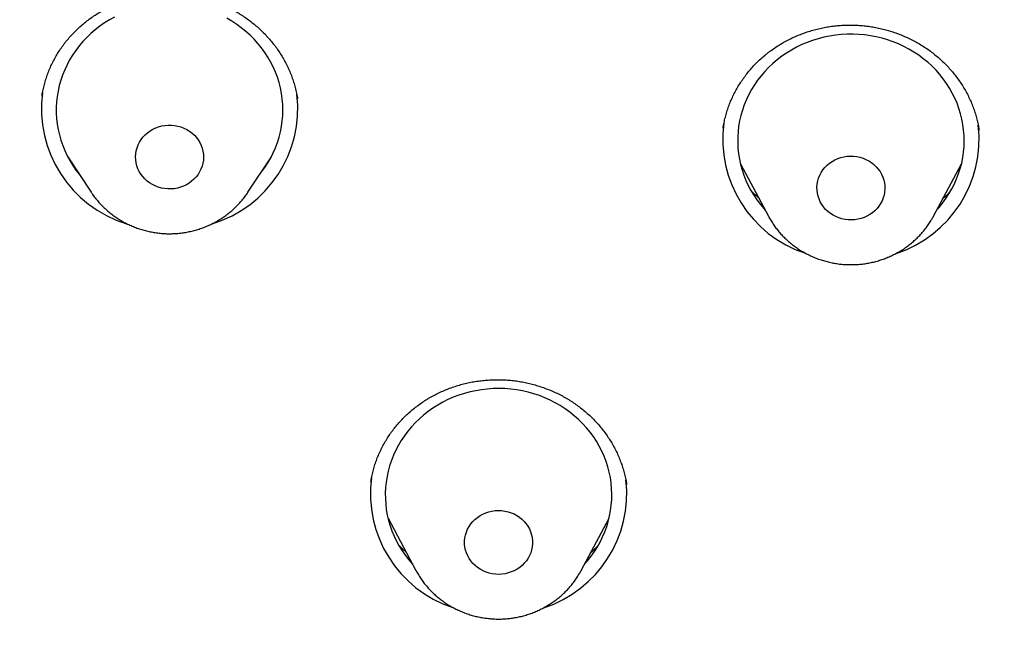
# Model space of a CAD drawing. Header units: millimetres. Extents: x 8 to 459, y 12 to 878.
# Tile 154 of 181: x 216.15 to 229.19, y 835.47 to 843.83. Entities that reach past the tile are written whole.
import ezdxf

# ---------------------------------------------------------------- set-up
doc = ezdxf.new("R2010")
doc.units = ezdxf.units.MM

msp = doc.modelspace()

# ---------------------------------------------------------------- linework, layer by layer
at = {"color": 7, "linetype": 'Continuous', "lineweight": 30}
for p, q in [((219.832, 842.774), (219.831, 842.78)), ((225.469, 842.391), (225.468, 842.388)), ((216.789, 842.011), (217.099, 841.541)), ((216.826, 841.955), (216.817, 841.965)), ((219.176, 841.541), (219.486, 842.011)), ((219.452, 841.953), (219.439, 841.94)), ((225.697, 841.914), (226.066, 841.223)), ((228.254, 841.223), (228.623, 841.914)), ((219.176, 841.541), (219.175, 841.538)), ((224.19, 837.666), (224.189, 837.67)), ((221.031, 837.22), (221.4, 836.529)), ((223.588, 836.529), (223.957, 837.22)), ((223.588, 836.529), (223.586, 836.525))]:
    msp.add_line(p, q, dxfattribs=at)
at = {"color": 7, "linetype": 'Continuous', "lineweight": 30, "flags": 128}
for points in [[(217.408, 843.86), (217.341, 843.823), (217.276, 843.782), (217.213, 843.739), (217.153, 843.692), (217.096, 843.643), (217.041, 843.59), (216.99, 843.536), (216.941, 843.478), (216.896, 843.419), (216.854, 843.357), (216.815, 843.294), (216.78, 843.228), (216.749, 843.161), (216.721, 843.093), (216.698, 843.023), (216.678, 842.952), (216.662, 842.881), (216.65, 842.808), (216.642, 842.736), (216.638, 842.662), (216.638, 842.589), (216.643, 842.516), (216.651, 842.443), (216.663, 842.371), (216.679, 842.3), (216.699, 842.229), (216.723, 842.159), (216.751, 842.091), (216.783, 842.024), (216.818, 841.959), (216.857, 841.895), (216.899, 841.834), (216.944, 841.774), (216.948, 841.77)], [(219.327, 841.77), (219.357, 841.808), (219.401, 841.869), (219.441, 841.931), (219.478, 841.996), (219.511, 842.062), (219.541, 842.13), (219.566, 842.199), (219.588, 842.269), (219.606, 842.34), (219.62, 842.412), (219.63, 842.485), (219.636, 842.558), (219.638, 842.631), (219.636, 842.704), (219.629, 842.777), (219.619, 842.85), (219.605, 842.922), (219.587, 842.993), (219.565, 843.063), (219.539, 843.132), (219.509, 843.2), (219.476, 843.266), (219.439, 843.33), (219.398, 843.393), (219.354, 843.453), (219.307, 843.511), (219.257, 843.567), (219.203, 843.621), (219.147, 843.671), (219.088, 843.719), (219.027, 843.764), (218.963, 843.806), (218.897, 843.844)], [(228.299, 841.308), (228.326, 841.338), (228.373, 841.397), (228.417, 841.457), (228.458, 841.519), (228.495, 841.584), (228.529, 841.65), (228.559, 841.717), (228.585, 841.786), (228.607, 841.856), (228.626, 841.927), (228.64, 841.999), (228.651, 842.072), (228.657, 842.145), (228.66, 842.218), (228.658, 842.291), (228.652, 842.364), (228.643, 842.437), (228.629, 842.509), (228.611, 842.58), (228.59, 842.65), (228.564, 842.719), (228.535, 842.787), (228.502, 842.854), (228.466, 842.918), (228.426, 842.981), (228.382, 843.042), (228.335, 843.1), (228.286, 843.156), (228.233, 843.21), (228.177, 843.261), (228.118, 843.309), (228.057, 843.355), (227.993, 843.397), (227.927, 843.436), (227.86, 843.472), (227.79, 843.504), (227.718, 843.533), (227.645, 843.559), (227.571, 843.58), (227.495, 843.599), (227.419, 843.613), (227.342, 843.624), (227.265, 843.631), (227.187, 843.634), (227.109, 843.634), (227.031, 843.629), (226.954, 843.621), (226.877, 843.609), (226.801, 843.594), (226.726, 843.574), (226.652, 843.551), (226.579, 843.525), (226.508, 843.495), (226.439, 843.461), (226.372, 843.424), (226.306, 843.384), (226.244, 843.341), (226.183, 843.295), (226.125, 843.246), (226.07, 843.194), (226.018, 843.14), (225.969, 843.083), (225.924, 843.023), (225.881, 842.962), (225.842, 842.899), (225.807, 842.834), (225.775, 842.767), (225.747, 842.698), (225.723, 842.629), (225.702, 842.558), (225.686, 842.487), (225.673, 842.415), (225.665, 842.342), (225.66, 842.269), (225.66, 842.196), (225.664, 842.122), (225.671, 842.05), (225.683, 841.977), (225.699, 841.906), (225.718, 841.835), (225.742, 841.765), (225.769, 841.696), (225.8, 841.629), (225.835, 841.564), (225.873, 841.5), (225.915, 841.438), (225.96, 841.379), (226.009, 841.321), (226.021, 841.308)], [(218.49, 841.742), (218.461, 841.712), (218.43, 841.685), (218.396, 841.66), (218.36, 841.638), (218.322, 841.62), (218.282, 841.605), (218.241, 841.594), (218.199, 841.587), (218.156, 841.583), (218.113, 841.584), (218.071, 841.588), (218.029, 841.596), (217.988, 841.607), (217.948, 841.623), (217.91, 841.641), (217.874, 841.663), (217.841, 841.688), (217.81, 841.716), (217.782, 841.747), (217.758, 841.78), (217.736, 841.815), (217.719, 841.852), (217.705, 841.89), (217.695, 841.929), (217.69, 841.969), (217.688, 842.009), (217.69, 842.049), (217.696, 842.089), (217.707, 842.128), (217.721, 842.166), (217.739, 842.202), (217.761, 842.237), (217.786, 842.27), (217.814, 842.3), (217.845, 842.327), (217.879, 842.352), (217.915, 842.374), (217.954, 842.392), (217.993, 842.407), (218.035, 842.418), (218.077, 842.425), (218.119, 842.429), (218.162, 842.428), (218.205, 842.424), (218.247, 842.416), (218.288, 842.405), (218.327, 842.389), (218.365, 842.371), (218.401, 842.349), (218.435, 842.324), (218.466, 842.296), (218.493, 842.265), (218.518, 842.232), (218.539, 842.197), (218.557, 842.16), (218.57, 842.122), (218.58, 842.083), (218.586, 842.043), (218.588, 842.003), (218.585, 841.963), (218.579, 841.923), (218.569, 841.884), (218.554, 841.846), (218.536, 841.81), (218.515, 841.775), (218.49, 841.742)], [(227.444, 841.268), (227.409, 841.244), (227.372, 841.223), (227.334, 841.206), (227.294, 841.192), (227.252, 841.182), (227.21, 841.175), (227.167, 841.173), (227.124, 841.174), (227.082, 841.179), (227.04, 841.188), (226.999, 841.201), (226.96, 841.217), (226.923, 841.236), (226.887, 841.259), (226.855, 841.285), (226.825, 841.313), (226.798, 841.345), (226.774, 841.378), (226.754, 841.414), (226.737, 841.451), (226.724, 841.489), (226.715, 841.529), (226.711, 841.569), (226.71, 841.609), (226.713, 841.649), (226.721, 841.689), (226.732, 841.727), (226.747, 841.765), (226.766, 841.801), (226.789, 841.835), (226.815, 841.867), (226.844, 841.897), (226.876, 841.924), (226.91, 841.948), (226.947, 841.968), (226.986, 841.986), (227.026, 841.999), (227.067, 842.009), (227.11, 842.016), (227.152, 842.018), (227.195, 842.017), (227.238, 842.012), (227.279, 842.003), (227.32, 841.991), (227.359, 841.975), (227.397, 841.955), (227.432, 841.932), (227.465, 841.906), (227.495, 841.878), (227.522, 841.847), (227.546, 841.813), (227.566, 841.778), (227.582, 841.741), (227.595, 841.702), (227.604, 841.663), (227.609, 841.623), (227.609, 841.583), (227.606, 841.542), (227.599, 841.503), (227.587, 841.464), (227.572, 841.426), (227.553, 841.39), (227.531, 841.356), (227.505, 841.324), (227.476, 841.294), (227.444, 841.268)], [(223.72, 836.718), (223.763, 836.779), (223.803, 836.841), (223.839, 836.906), (223.872, 836.973), (223.901, 837.041), (223.926, 837.11), (223.947, 837.18), (223.964, 837.252), (223.978, 837.324), (223.987, 837.396), (223.993, 837.469), (223.994, 837.542), (223.991, 837.616), (223.985, 837.689), (223.974, 837.761), (223.959, 837.833), (223.94, 837.904), (223.918, 837.974), (223.891, 838.043), (223.861, 838.11), (223.827, 838.176), (223.79, 838.24), (223.749, 838.303), (223.705, 838.363), (223.657, 838.421), (223.606, 838.476), (223.553, 838.529), (223.496, 838.579), (223.437, 838.627), (223.375, 838.671), (223.311, 838.713), (223.244, 838.751), (223.176, 838.786), (223.106, 838.818), (223.034, 838.846), (222.96, 838.87), (222.886, 838.891), (222.81, 838.908), (222.733, 838.922), (222.656, 838.932), (222.579, 838.938), (222.501, 838.94), (222.423, 838.939), (222.345, 838.933), (222.268, 838.924), (222.191, 838.911), (222.116, 838.894), (222.041, 838.874), (221.967, 838.85), (221.895, 838.823), (221.824, 838.792), (221.756, 838.757), (221.689, 838.72), (221.624, 838.679), (221.562, 838.635), (221.502, 838.588), (221.445, 838.538), (221.391, 838.486), (221.34, 838.431), (221.291, 838.373), (221.247, 838.313), (221.205, 838.251), (221.167, 838.187), (221.132, 838.122), (221.102, 838.055), (221.075, 837.986), (221.051, 837.916), (221.032, 837.845), (221.017, 837.774), (221.005, 837.701), (220.998, 837.628), (220.994, 837.555), (220.995, 837.482), (221, 837.409), (221.008, 837.336), (221.021, 837.264), (221.038, 837.193), (221.058, 837.122), (221.083, 837.053), (221.111, 836.984), (221.143, 836.918), (221.179, 836.853), (221.218, 836.789), (221.261, 836.728), (221.307, 836.669), (221.355, 836.613)], [(222.862, 836.657), (222.835, 836.626), (222.806, 836.596), (222.774, 836.57), (222.739, 836.546), (222.702, 836.526), (222.663, 836.509), (222.623, 836.496), (222.581, 836.486), (222.539, 836.48), (222.496, 836.478), (222.453, 836.48), (222.411, 836.486), (222.369, 836.495), (222.329, 836.508), (222.29, 836.525), (222.252, 836.545), (222.217, 836.568), (222.185, 836.594), (222.155, 836.623), (222.129, 836.655), (222.105, 836.688), (222.085, 836.724), (222.069, 836.761), (222.057, 836.8), (222.049, 836.839), (222.045, 836.879), (222.044, 836.92), (222.048, 836.96), (222.056, 836.999), (222.068, 837.038), (222.084, 837.075), (222.103, 837.111), (222.126, 837.145), (222.153, 837.177), (222.182, 837.206), (222.214, 837.233), (222.249, 837.256), (222.286, 837.276), (222.325, 837.293), (222.365, 837.306), (222.407, 837.316), (222.449, 837.322), (222.492, 837.324), (222.535, 837.322), (222.577, 837.317), (222.619, 837.307), (222.66, 837.294), (222.699, 837.278), (222.736, 837.258), (222.771, 837.235), (222.803, 837.208), (222.833, 837.179), (222.86, 837.148), (222.883, 837.114), (222.903, 837.079), (222.919, 837.041), (222.931, 837.003), (222.939, 836.963), (222.943, 836.923), (222.944, 836.883), (222.94, 836.843), (222.932, 836.803), (222.92, 836.765), (222.904, 836.727), (222.885, 836.691), (222.862, 836.657)], [(223.633, 836.613), (223.673, 836.659), (223.72, 836.718)]]:
    msp.add_lwpolyline(points, dxfattribs=at)
at = {"color": 7, "linetype": 'Continuous', "lineweight": 30}
for centre, radius, start, end in [((218.032, 842.645), 1.591, 172.2892, 253.0187), ((218.238, 842.649), 1.597, 286.854, 6.6696), ((227.052, 842.241), 1.589, 172.2653, 251.8091), ((227.264, 842.243), 1.592, 288.0503, 6.6428), ((222.386, 837.547), 1.589, 172.2653, 251.8073), ((222.599, 837.549), 1.592, 288.0586, 6.5259)]:
    msp.add_arc(centre, radius, start, end, dxfattribs=at)
for points, knots in [([(290.178, 835.471), (290.177, 835.489), (290.175, 835.52), (290.172, 835.568), (290.17, 835.612), (290.167, 835.66), (290.163, 835.722), (290.158, 835.802), (290.153, 835.89), (290.147, 835.975), (290.142, 836.051), (290.137, 836.122), (290.132, 836.183), (290.128, 836.235), (290.125, 836.276), (290.123, 836.309), (290.121, 836.339), (290.118, 836.37), (290.115, 836.411), (290.111, 836.462), (290.106, 836.524), (290.097, 836.629), (290.085, 836.777), (290.068, 836.97), (290.049, 837.173), (290.028, 837.386), (290.001, 837.641), (289.969, 837.931), (289.931, 838.248), (289.902, 838.481), (289.883, 838.63), (289.874, 838.696), (289.866, 838.752), (289.86, 838.797), (289.856, 838.829), (289.853, 838.852), (289.85, 838.87), (289.848, 838.89), (289.844, 838.917), (289.838, 838.956), (289.831, 839.009), (289.822, 839.074), (289.812, 839.145), (289.801, 839.217), (289.79, 839.291), (289.779, 839.366), (289.768, 839.443), (289.751, 839.551), (289.729, 839.691), (289.702, 839.866), (289.668, 840.07), (289.629, 840.305), (289.582, 840.571), (289.532, 840.846), (289.478, 841.131), (289.433, 841.361), (289.398, 841.534), (289.375, 841.645), (289.352, 841.759), (289.328, 841.871), (289.305, 841.978), (289.283, 842.082), (289.262, 842.18), (289.242, 842.271), (289.224, 842.349), (289.211, 842.409), (289.201, 842.453), (289.194, 842.484), (289.188, 842.508), (289.184, 842.526), (289.18, 842.545), (289.174, 842.571), (289.166, 842.606), (289.156, 842.651), (289.142, 842.71), (289.124, 842.786), (289.102, 842.88), (289.077, 842.986), (289.049, 843.103), (289.014, 843.246), (288.973, 843.411), (288.927, 843.594), (288.88, 843.775), (288.834, 843.953), (288.788, 844.126), (288.742, 844.294), (288.685, 844.499), (288.618, 844.738), (288.541, 845.007), (288.466, 845.262), (288.393, 845.504), (288.322, 845.732), (288.255, 845.946), (288.192, 846.142), (288.134, 846.32), (288.081, 846.482), (288.039, 846.608), (288.008, 846.701), (287.986, 846.765), (287.966, 846.825), (287.947, 846.88), (287.932, 846.924), (287.921, 846.956), (287.912, 846.981), (287.903, 847.007), (287.893, 847.037), (287.88, 847.075), (287.863, 847.123), (287.843, 847.18), (287.82, 847.244), (287.797, 847.311), (287.761, 847.411), (287.712, 847.547), (287.649, 847.722), (287.581, 847.906), (287.508, 848.1), (287.431, 848.303), (287.35, 848.515), (287.262, 848.738), (287.17, 848.971), (287.071, 849.214), (286.966, 849.468), (286.855, 849.733), (286.737, 850.008), (286.612, 850.294), (286.502, 850.54), (286.41, 850.743), (286.338, 850.899), (286.268, 851.052), (286.2, 851.197), (286.137, 851.331), (286.085, 851.44), (286.044, 851.526), (286.013, 851.59), (285.983, 851.652), (285.955, 851.71), (285.929, 851.764), (285.904, 851.814), (285.882, 851.859), (285.864, 851.895), (285.851, 851.923), (285.841, 851.943), (285.832, 851.96), (285.822, 851.98), (285.809, 852.008), (285.792, 852.042), (285.771, 852.084), (285.746, 852.134), (285.717, 852.192), (285.683, 852.259), (285.646, 852.332), (285.559, 852.504), (285.422, 852.77), (285.253, 853.092), (285.099, 853.378), (284.963, 853.627), (284.826, 853.875), (284.687, 854.123), (284.532, 854.395), (284.358, 854.694), (284.164, 855.022), (283.961, 855.359), (283.757, 855.69), (283.553, 856.015), (283.392, 856.266), (283.269, 856.455), (283.188, 856.579), (283.11, 856.697), (283.03, 856.819), (282.949, 856.94), (282.867, 857.061), (282.794, 857.17), (282.728, 857.266), (282.673, 857.346), (282.629, 857.41), (282.594, 857.461), (282.565, 857.504), (282.541, 857.538), (282.522, 857.566), (282.504, 857.591), (282.484, 857.62), (282.458, 857.657), (282.426, 857.703), (282.389, 857.756), (282.346, 857.817), (282.298, 857.885), (282.244, 857.961), (282.184, 858.045), (282.118, 858.138), (282.045, 858.239), (281.967, 858.347), (281.885, 858.458), (281.721, 858.682), (281.484, 859), (281.17, 859.411), (280.853, 859.816), (280.52, 860.232), (280.171, 860.657), (279.864, 861.022), (279.603, 861.325), (279.395, 861.565), (279.19, 861.796), (278.991, 862.018), (278.797, 862.232), (278.608, 862.438), (278.425, 862.635), (278.278, 862.791), (278.167, 862.908), (278.09, 862.989), (278.015, 863.067), (277.944, 863.141), (277.879, 863.208), (277.823, 863.266), (277.781, 863.309), (277.751, 863.34), (277.73, 863.361), (277.713, 863.378), (277.7, 863.392), (277.687, 863.405), (277.671, 863.422), (277.647, 863.446), (277.608, 863.486), (277.554, 863.54), (277.488, 863.607), (277.417, 863.679), (277.329, 863.767), (277.222, 863.873), (277.096, 863.997), (276.961, 864.129), (276.822, 864.265), (276.586, 864.491), (276.254, 864.806), (275.82, 865.206), (275.356, 865.623), (274.86, 866.055), (274.332, 866.502), (273.871, 866.882), (273.484, 867.192), (273.178, 867.433), (272.881, 867.663), (272.602, 867.876), (272.343, 868.071), (272.101, 868.25), (271.867, 868.421), (271.641, 868.584), (271.423, 868.74), (271.213, 868.888), (271.011, 869.029), (270.841, 869.146), (270.703, 869.24), (270.597, 869.312), (270.499, 869.378), (270.426, 869.427), (270.377, 869.461), (270.348, 869.48), (270.32, 869.499), (270.294, 869.516), (270.272, 869.53), (270.257, 869.541), (270.247, 869.547), (270.24, 869.552), (270.227, 869.561), (270.202, 869.577), (270.162, 869.603), (270.112, 869.637), (270.049, 869.678), (269.975, 869.727), (269.89, 869.783), (269.793, 869.846), (269.684, 869.916), (269.564, 869.993), (269.437, 870.075), (269.305, 870.158), (269.107, 870.283), (268.839, 870.449), (268.501, 870.655), (268.153, 870.864), (267.795, 871.074), (267.423, 871.288), (267.036, 871.506), (266.635, 871.727), (266.228, 871.946), (265.815, 872.164), (265.397, 872.379), (264.965, 872.596), (264.519, 872.814), (264.087, 873.02), (263.668, 873.214), (263.269, 873.395), (262.871, 873.571), (262.478, 873.741), (262.093, 873.903), (261.696, 874.067), (261.287, 874.231), (260.867, 874.395), (260.46, 874.549), (260.075, 874.691), (259.712, 874.822), (259.37, 874.943), (259.039, 875.056), (258.719, 875.164), (258.413, 875.264), (258.12, 875.358), (257.84, 875.446), (257.571, 875.529), (257.313, 875.607), (257.067, 875.68), (256.832, 875.748), (256.603, 875.813), (256.37, 875.879), (256.126, 875.946), (255.869, 876.015), (255.591, 876.088), (255.289, 876.166), (254.964, 876.247), (254.627, 876.329), (254.278, 876.411), (253.917, 876.493), (253.551, 876.573), (253.181, 876.652), (252.807, 876.728), (252.423, 876.803), (252.027, 876.878), (251.634, 876.948), (251.243, 877.015), (250.855, 877.078), (250.46, 877.139), (250.063, 877.198), (249.665, 877.253), (249.267, 877.305), (248.76, 877.367), (248.145, 877.435), (247.421, 877.505), (246.682, 877.565), (245.929, 877.616), (245.162, 877.655), (244.398, 877.682), (243.638, 877.698), (242.97, 877.701), (242.393, 877.697), (241.907, 877.689), (241.423, 877.676), (240.94, 877.658), (240.46, 877.636), (239.986, 877.609), (239.503, 877.578), (239.015, 877.541), (238.522, 877.499), (238.04, 877.453), (237.57, 877.404), (237.11, 877.351), (236.661, 877.296), (236.223, 877.238), (235.796, 877.177), (235.38, 877.115), (234.977, 877.051), (234.587, 876.986), (234.211, 876.92), (233.844, 876.854), (233.52, 876.792), (233.233, 876.736), (232.978, 876.684), (232.718, 876.63), (232.449, 876.573), (232.173, 876.513), (231.888, 876.449), (231.586, 876.379), (231.265, 876.303), (230.925, 876.22), (230.576, 876.131), (230.218, 876.038), (229.85, 875.94), (229.474, 875.835), (229.088, 875.725), (228.694, 875.609), (228.291, 875.487), (227.882, 875.359), (227.467, 875.225), (227.047, 875.086), (226.621, 874.94), (226.124, 874.764), (225.557, 874.556), (224.921, 874.314), (224.284, 874.06), (223.646, 873.795), (223.01, 873.52), (222.377, 873.236), (221.748, 872.943), (221.118, 872.638), (220.463, 872.309), (219.783, 871.954), (219.223, 871.65), (218.805, 871.417), (218.533, 871.262), (218.269, 871.111), (218.016, 870.963), (217.775, 870.82), (217.546, 870.683), (217.331, 870.553), (217.13, 870.429), (216.942, 870.313), (216.768, 870.204), (216.611, 870.105), (216.471, 870.016), (216.348, 869.936), (216.234, 869.863), (216.132, 869.797), (216.04, 869.737), (215.959, 869.684), (215.892, 869.64), (215.838, 869.604), (215.793, 869.574), (215.748, 869.544), (215.7, 869.512), (215.648, 869.477), (215.589, 869.438), (215.523, 869.393), (215.447, 869.342), (215.362, 869.284), (215.267, 869.22), (215.163, 869.149), (215.049, 869.07), (214.927, 868.985), (214.79, 868.89), (214.638, 868.783), (214.471, 868.664), (214.294, 868.537), (214.105, 868.401), (213.921, 868.266), (213.742, 868.134), (213.571, 868.006), (213.396, 867.874), (213.223, 867.742), (213.052, 867.611), (212.884, 867.481), (212.719, 867.351), (212.499, 867.178), (212.229, 866.962), (211.912, 866.703), (211.6, 866.444), (211.294, 866.186), (210.995, 865.929), (210.71, 865.679), (210.438, 865.437), (210.191, 865.215), (209.968, 865.01), (209.765, 864.822), (209.566, 864.635), (209.371, 864.45), (209.178, 864.265), (209.028, 864.119), (208.919, 864.012), (208.849, 863.943), (208.779, 863.874), (208.71, 863.805), (208.642, 863.737), (208.575, 863.671), (208.515, 863.61), (208.463, 863.558), (208.419, 863.513), (208.382, 863.475), (208.35, 863.443), (208.325, 863.417), (208.302, 863.394), (208.278, 863.37), (208.25, 863.341), (208.215, 863.305), (208.173, 863.262), (208.124, 863.211), (208.066, 863.152), (207.999, 863.082), (207.922, 863.001), (207.833, 862.909), (207.736, 862.806), (207.63, 862.694), (207.484, 862.537), (207.301, 862.34), (207.087, 862.105), (206.878, 861.873), (206.675, 861.643), (206.436, 861.371), (206.167, 861.057), (205.869, 860.704), (205.584, 860.359), (205.312, 860.023), (205.052, 859.695), (204.805, 859.378), (204.605, 859.117), (204.452, 858.913), (204.342, 858.766), (204.238, 858.626), (204.141, 858.495), (204.052, 858.372), (203.964, 858.251), (203.88, 858.134), (203.799, 858.022), (203.728, 857.922), (203.667, 857.836), (203.616, 857.763), (203.574, 857.703), (203.539, 857.653), (203.514, 857.617), (203.496, 857.592), (203.483, 857.572), (203.466, 857.548), (203.444, 857.517), (203.416, 857.476), (203.383, 857.428), (203.343, 857.37), (203.299, 857.306), (203.251, 857.236), (203.203, 857.165), (203.154, 857.093), (203.044, 856.93), (202.862, 856.657), (202.61, 856.269), (202.4, 855.94), (202.242, 855.687), (202.133, 855.511), (202.02, 855.326), (201.902, 855.132), (201.78, 854.927), (201.653, 854.712), (201.522, 854.487), (201.387, 854.254), (201.26, 854.029), (201.14, 853.814), (201.027, 853.61), (200.913, 853.4), (200.797, 853.185), (200.693, 852.989), (200.604, 852.819), (200.533, 852.682), (200.468, 852.556), (200.409, 852.442), (200.358, 852.34), (200.313, 852.25), (200.276, 852.177), (200.247, 852.119), (200.224, 852.074), (200.206, 852.037), (200.191, 852.007), (200.178, 851.981), (200.165, 851.954), (200.149, 851.921), (200.129, 851.881), (200.104, 851.831), (200.076, 851.772), (200.042, 851.704), (200.005, 851.628), (199.965, 851.543), (199.921, 851.453), (199.877, 851.36), (199.797, 851.19), (199.683, 850.946), (199.552, 850.659), (199.439, 850.409), (199.344, 850.193), (199.249, 849.974), (199.152, 849.748), (199.051, 849.51), (198.947, 849.259), (198.84, 848.996), (198.731, 848.721), (198.618, 848.433), (198.526, 848.191), (198.454, 848), (198.404, 847.866), (198.357, 847.738), (198.314, 847.62), (198.275, 847.512), (198.24, 847.414), (198.209, 847.327), (198.181, 847.249), (198.158, 847.183), (198.138, 847.126), (198.122, 847.08), (198.109, 847.042), (198.099, 847.012), (198.09, 846.987), (198.081, 846.962), (198.07, 846.93), (198.056, 846.89), (198.039, 846.838), (198.018, 846.777), (197.994, 846.705), (197.966, 846.623), (197.935, 846.531), (197.901, 846.429), (197.864, 846.316), (197.825, 846.194), (197.771, 846.027), (197.705, 845.818), (197.613, 845.523), (197.511, 845.185), (197.401, 844.808), (197.298, 844.442), (197.202, 844.088), (197.111, 843.742), (197.024, 843.402), (196.961, 843.143), (196.918, 842.963), (196.894, 842.864), (196.873, 842.773), (196.854, 842.694), (196.84, 842.633), (196.829, 842.586), (196.821, 842.552), (196.814, 842.52), (196.807, 842.488), (196.799, 842.452), (196.788, 842.404), (196.775, 842.344), (196.758, 842.269), (196.738, 842.179), (196.715, 842.073), (196.688, 841.949), (196.66, 841.814), (196.629, 841.667), (196.597, 841.509), (196.563, 841.339), (196.526, 841.151), (196.487, 840.945), (196.445, 840.719), (196.402, 840.479), (196.358, 840.225), (196.316, 839.977), (196.277, 839.736), (196.249, 839.553), (196.228, 839.414), (196.215, 839.325), (196.202, 839.241), (196.191, 839.161), (196.18, 839.085), (196.17, 839.015), (196.162, 838.956), (196.155, 838.908), (196.15, 838.869), (196.145, 838.836), (196.14, 838.8), (196.134, 838.754), (196.126, 838.693), (196.116, 838.619), (196.105, 838.537), (196.094, 838.448), (196.082, 838.352), (196.069, 838.25), (196.056, 838.144), (196.044, 838.037), (196.031, 837.928), (196.019, 837.819), (196, 837.65), (195.976, 837.42), (195.947, 837.127), (195.925, 836.893), (195.911, 836.724), (195.903, 836.628), (195.896, 836.547), (195.89, 836.48), (195.886, 836.428), (195.884, 836.393), (195.882, 836.371), (195.881, 836.355), (195.879, 836.333), (195.877, 836.301), (195.873, 836.259), (195.868, 836.184), (195.86, 836.077), (195.852, 835.957), (195.845, 835.851), (195.839, 835.763), (195.834, 835.678), (195.829, 835.601), (195.826, 835.533), (195.823, 835.491), (195.822, 835.471)], [0, 0, 0, 0, 0.00038, 0.000676, 0.000994, 0.00134, 0.001717, 0.002369, 0.003095, 0.003658, 0.004243, 0.004766, 0.005215, 0.00559, 0.005891, 0.006118, 0.006318, 0.006552, 0.006818, 0.007218, 0.007676, 0.00819, 0.009534, 0.010954, 0.012451, 0.014023, 0.015664, 0.0181, 0.020445, 0.022701, 0.023269, 0.023763, 0.024176, 0.024507, 0.024758, 0.024897, 0.025008, 0.02516, 0.025358, 0.025601, 0.026027, 0.026533, 0.027061, 0.027599, 0.028149, 0.028709, 0.029281, 0.029863, 0.031119, 0.032423, 0.033775, 0.035686, 0.037672, 0.039733, 0.041869, 0.044079, 0.044909, 0.045748, 0.046597, 0.047456, 0.048275, 0.049021, 0.049806, 0.050491, 0.051074, 0.051557, 0.051844, 0.052078, 0.052259, 0.052387, 0.052496, 0.052685, 0.052962, 0.053304, 0.053688, 0.054312, 0.055024, 0.055824, 0.056712, 0.057687, 0.059059, 0.06047, 0.06185, 0.063198, 0.064514, 0.065799, 0.067052, 0.069209, 0.071266, 0.073221, 0.075076, 0.076828, 0.078476, 0.080018, 0.08136, 0.082609, 0.083768, 0.084282, 0.084776, 0.085249, 0.085689, 0.086046, 0.086277, 0.086448, 0.086627, 0.086863, 0.087155, 0.087504, 0.087983, 0.088488, 0.089007, 0.08954, 0.09083, 0.092195, 0.093636, 0.095153, 0.096745, 0.098412, 0.100161, 0.101998, 0.103924, 0.105939, 0.108043, 0.110236, 0.112518, 0.114888, 0.11614, 0.117414, 0.118664, 0.119831, 0.120918, 0.121923, 0.122477, 0.123002, 0.1235, 0.123969, 0.12441, 0.124823, 0.125197, 0.125495, 0.125725, 0.125867, 0.125981, 0.126144, 0.126368, 0.126646, 0.126978, 0.127395, 0.127875, 0.128416, 0.129021, 0.129678, 0.132633, 0.135569, 0.137655, 0.139731, 0.141798, 0.143855, 0.145944, 0.148634, 0.151412, 0.154278, 0.157232, 0.159904, 0.162645, 0.16374, 0.16483, 0.165862, 0.166831, 0.167995, 0.169053, 0.170006, 0.170854, 0.171597, 0.172107, 0.172552, 0.172933, 0.173242, 0.173468, 0.173657, 0.173914, 0.174243, 0.174644, 0.175118, 0.175655, 0.176261, 0.176937, 0.177683, 0.178514, 0.179418, 0.180394, 0.181407, 0.182422, 0.186428, 0.190031, 0.193658, 0.197603, 0.201576, 0.205578, 0.207937, 0.210232, 0.212456, 0.214609, 0.21669, 0.218701, 0.22064, 0.222508, 0.223324, 0.224125, 0.224912, 0.225673, 0.226346, 0.226922, 0.2274, 0.227649, 0.22786, 0.228034, 0.228169, 0.228273, 0.228433, 0.228677, 0.229006, 0.229636, 0.230316, 0.231041, 0.231813, 0.232995, 0.234272, 0.235642, 0.23705, 0.23846, 0.24267, 0.246898, 0.251145, 0.256072, 0.261023, 0.266, 0.268881, 0.271664, 0.274348, 0.276932, 0.279156, 0.281301, 0.283367, 0.285355, 0.287263, 0.289092, 0.290843, 0.292513, 0.293493, 0.294404, 0.295246, 0.296019, 0.296275, 0.296523, 0.296761, 0.296992, 0.297186, 0.297316, 0.297385, 0.297435, 0.297498, 0.297735, 0.29807, 0.298503, 0.299034, 0.299662, 0.300388, 0.301212, 0.302133, 0.303152, 0.304242, 0.305353, 0.306483, 0.309221, 0.312066, 0.31491, 0.317853, 0.320894, 0.324034, 0.327274, 0.330611, 0.333849, 0.337175, 0.340588, 0.344089, 0.347678, 0.350736, 0.353853, 0.356944, 0.359958, 0.362895, 0.365757, 0.369031, 0.3722, 0.375263, 0.37822, 0.380857, 0.383404, 0.385861, 0.388227, 0.390503, 0.392651, 0.394711, 0.396685, 0.398571, 0.400371, 0.402083, 0.403717, 0.405376, 0.407176, 0.40904, 0.410966, 0.413232, 0.41558, 0.418009, 0.42052, 0.423113, 0.425787, 0.428383, 0.431051, 0.433792, 0.436606, 0.439492, 0.442179, 0.444925, 0.44773, 0.450545, 0.453353, 0.456154, 0.458948, 0.464051, 0.46913, 0.474184, 0.479573, 0.484933, 0.490266, 0.495571, 0.500848, 0.504253, 0.507646, 0.511027, 0.514396, 0.517754, 0.521084, 0.524353, 0.527879, 0.531332, 0.534712, 0.538018, 0.541251, 0.544411, 0.547497, 0.55051, 0.55345, 0.556317, 0.55906, 0.561733, 0.564336, 0.566867, 0.568664, 0.570466, 0.572328, 0.574249, 0.576229, 0.578269, 0.580369, 0.582747, 0.585197, 0.587719, 0.590313, 0.592978, 0.595716, 0.598526, 0.601407, 0.604361, 0.607386, 0.610427, 0.613538, 0.616712, 0.619912, 0.624657, 0.629442, 0.634269, 0.639135, 0.644043, 0.648902, 0.653801, 0.658739, 0.663716, 0.669337, 0.675007, 0.677248, 0.679491, 0.681658, 0.683721, 0.68572, 0.687611, 0.689394, 0.691069, 0.692637, 0.694097, 0.695449, 0.696582, 0.697627, 0.698583, 0.699451, 0.700229, 0.700919, 0.701521, 0.701931, 0.702304, 0.702686, 0.703085, 0.703528, 0.704022, 0.704588, 0.705238, 0.70597, 0.706785, 0.707683, 0.708663, 0.709726, 0.710871, 0.712227, 0.713683, 0.715239, 0.716895, 0.718651, 0.72012, 0.721651, 0.723227, 0.724786, 0.726324, 0.727841, 0.729336, 0.73081, 0.733829, 0.736755, 0.739586, 0.742517, 0.745339, 0.748055, 0.750662, 0.753163, 0.755195, 0.757173, 0.759129, 0.761064, 0.762978, 0.764871, 0.765579, 0.766285, 0.766987, 0.767687, 0.768383, 0.769073, 0.769706, 0.770219, 0.770668, 0.771053, 0.771375, 0.771633, 0.771845, 0.77208, 0.772359, 0.772715, 0.77315, 0.773664, 0.774255, 0.774925, 0.775752, 0.776673, 0.77769, 0.778801, 0.780006, 0.78232, 0.784613, 0.786866, 0.789079, 0.791253, 0.794696, 0.798033, 0.801265, 0.804392, 0.807414, 0.81033, 0.81314, 0.814541, 0.815878, 0.817137, 0.818319, 0.819422, 0.820448, 0.821558, 0.822559, 0.823453, 0.824238, 0.824857, 0.825387, 0.825828, 0.826181, 0.826342, 0.826498, 0.826702, 0.826981, 0.827336, 0.827766, 0.828272, 0.828853, 0.829477, 0.830105, 0.830735, 0.831367, 0.834384, 0.837884, 0.841458, 0.842895, 0.8444, 0.845974, 0.847619, 0.849366, 0.851186, 0.853078, 0.855044, 0.857082, 0.858735, 0.860432, 0.862175, 0.863963, 0.865789, 0.867023, 0.868158, 0.869192, 0.870126, 0.87096, 0.871694, 0.872328, 0.872755, 0.873121, 0.873425, 0.873667, 0.873857, 0.874069, 0.874323, 0.874654, 0.875058, 0.875536, 0.876087, 0.876712, 0.877398, 0.878147, 0.878903, 0.879652, 0.882275, 0.884813, 0.886575, 0.888295, 0.890008, 0.891809, 0.893704, 0.895691, 0.897771, 0.899944, 0.90221, 0.90457, 0.905637, 0.906708, 0.90771, 0.908634, 0.90948, 0.910236, 0.910916, 0.911521, 0.912051, 0.912475, 0.912835, 0.91313, 0.913361, 0.913532, 0.913717, 0.913944, 0.914264, 0.914663, 0.91514, 0.915696, 0.916331, 0.917045, 0.917837, 0.918707, 0.919656, 0.920653, 0.922583, 0.924476, 0.927466, 0.930357, 0.933147, 0.935838, 0.938457, 0.941045, 0.943571, 0.944352, 0.945125, 0.945825, 0.946417, 0.946901, 0.947222, 0.947467, 0.947686, 0.947931, 0.948203, 0.948498, 0.949007, 0.949572, 0.950192, 0.951038, 0.95197, 0.952987, 0.954089, 0.955277, 0.95655, 0.957907, 0.959497, 0.96119, 0.962984, 0.96488, 0.966878, 0.968541, 0.970268, 0.970964, 0.971642, 0.972263, 0.972827, 0.973436, 0.973958, 0.974395, 0.974745, 0.975031, 0.975263, 0.975474, 0.975838, 0.976292, 0.976835, 0.977467, 0.978107, 0.978818, 0.97959, 0.980376, 0.98117, 0.981972, 0.982782, 0.9836, 0.985709, 0.987871, 0.990083, 0.990897, 0.991604, 0.992203, 0.992695, 0.993081, 0.993358, 0.993467, 0.99356, 0.993718, 0.993952, 0.994262, 0.994641, 0.9956, 0.996628, 0.997273, 0.99794, 0.998564, 0.999113, 0.999591, 1, 1, 1, 1]), ([(216.449, 842.814), (216.45, 842.824), (216.455, 842.857), (216.467, 842.915), (216.485, 842.987), (216.506, 843.057), (216.531, 843.127), (216.56, 843.196), (216.591, 843.263), (216.626, 843.329), (216.664, 843.393), (216.706, 843.455), (216.75, 843.516), (216.797, 843.574), (216.847, 843.63), (216.9, 843.684), (216.955, 843.736), (217.013, 843.785), (217.073, 843.832), (217.135, 843.876), (217.2, 843.917), (217.266, 843.955), (217.335, 843.99), (217.405, 844.023), (217.476, 844.052), (217.549, 844.078), (217.623, 844.101), (217.698, 844.121), (217.774, 844.137), (217.851, 844.151), (217.929, 844.16), (218.007, 844.167), (218.085, 844.17), (218.164, 844.17), (218.242, 844.166), (218.32, 844.159), (218.397, 844.149), (218.474, 844.135), (218.551, 844.118), (218.626, 844.098), (218.701, 844.075), (218.774, 844.048), (218.846, 844.018), (218.917, 843.986), (218.986, 843.95), (219.053, 843.911), (219.119, 843.87), (219.182, 843.826), (219.242, 843.779), (219.301, 843.73), (219.357, 843.678), (219.411, 843.624), (219.462, 843.567), (219.511, 843.508), (219.557, 843.448), (219.599, 843.385), (219.638, 843.322), (219.674, 843.257), (219.707, 843.19), (219.737, 843.121), (219.764, 843.051), (219.787, 842.98), (219.807, 842.908), (219.822, 842.841), (219.829, 842.798), (219.832, 842.78)], [0, 0, 0, 0, 0.006244, 0.022486, 0.038752, 0.055029, 0.071243, 0.087443, 0.103654, 0.119872, 0.136087, 0.152294, 0.168487, 0.18466, 0.200787, 0.216876, 0.232975, 0.24908, 0.265186, 0.281288, 0.297379, 0.313456, 0.329519, 0.345527, 0.361558, 0.377572, 0.393578, 0.409584, 0.425599, 0.441631, 0.457687, 0.473733, 0.489704, 0.505664, 0.521622, 0.537585, 0.553557, 0.569543, 0.585549, 0.601574, 0.617525, 0.633449, 0.64945, 0.665505, 0.681589, 0.697673, 0.713724, 0.729715, 0.745626, 0.761536, 0.777557, 0.79368, 0.809866, 0.826073, 0.84225, 0.858352, 0.874339, 0.89025, 0.906293, 0.922467, 0.938726, 0.955028, 0.971332, 0.987585, 1, 1, 1, 1]), ([(226.074, 843.397), (226.084, 843.404), (226.114, 843.427), (226.166, 843.463), (226.231, 843.504), (226.297, 843.542), (226.366, 843.577), (226.436, 843.609), (226.508, 843.638), (226.581, 843.664), (226.655, 843.687), (226.731, 843.707), (226.807, 843.723), (226.884, 843.736), (226.962, 843.746), (227.04, 843.752), (227.118, 843.755), (227.197, 843.754), (227.275, 843.751), (227.353, 843.744), (227.43, 843.733), (227.507, 843.719), (227.583, 843.702), (227.659, 843.682), (227.734, 843.658), (227.807, 843.631), (227.879, 843.601), (227.949, 843.569), (228.017, 843.533), (228.084, 843.495), (228.149, 843.453), (228.212, 843.409), (228.273, 843.361), (228.332, 843.312), (228.388, 843.26), (228.441, 843.205), (228.492, 843.149), (228.539, 843.091), (228.584, 843.031), (228.627, 842.968), (228.666, 842.904), (228.702, 842.838), (228.735, 842.77), (228.764, 842.702), (228.79, 842.632), (228.813, 842.561), (228.832, 842.49), (228.846, 842.424), (228.853, 842.381), (228.856, 842.363)], [0, 0, 0, 0, 0.0106, 0.032273, 0.053887, 0.07547, 0.097036, 0.118601, 0.140179, 0.161778, 0.183414, 0.205016, 0.226481, 0.248001, 0.26959, 0.29122, 0.312858, 0.334462, 0.356001, 0.377439, 0.398798, 0.420223, 0.441798, 0.46347, 0.485186, 0.506884, 0.528497, 0.549972, 0.571295, 0.59268, 0.614247, 0.635948, 0.657727, 0.679531, 0.701288, 0.722939, 0.744434, 0.765844, 0.787514, 0.80926, 0.831088, 0.852962, 0.874847, 0.896697, 0.918481, 0.940199, 0.961938, 0.983785, 1, 1, 1, 1]), ([(225.467, 842.388), (225.469, 842.4), (225.475, 842.437), (225.487, 842.497), (225.506, 842.569), (225.527, 842.64), (225.553, 842.71), (225.581, 842.779), (225.613, 842.846), (225.648, 842.912), (225.687, 842.976), (225.728, 843.038), (225.773, 843.098), (225.82, 843.157), (225.87, 843.213), (225.923, 843.267), (225.979, 843.319), (226.029, 843.362), (226.062, 843.387), (226.074, 843.397)], [0, 0, 0, 0, 0.031353, 0.093492, 0.155852, 0.218342, 0.28087, 0.343313, 0.405579, 0.467583, 0.52942, 0.591157, 0.653105, 0.714973, 0.776797, 0.838615, 0.900464, 0.962379, 1, 1, 1, 1]), ([(217.1, 841.54), (217.107, 841.529), (217.127, 841.499), (217.161, 841.454), (217.203, 841.404), (217.248, 841.356), (217.296, 841.311), (217.346, 841.268), (217.398, 841.228), (217.453, 841.191), (217.509, 841.156), (217.568, 841.125), (217.628, 841.097), (217.69, 841.071), (217.753, 841.05), (217.817, 841.031), (217.882, 841.016), (217.948, 841.004), (218.015, 840.996), (218.082, 840.991), (218.149, 840.99), (218.216, 840.992), (218.283, 840.998), (218.35, 841.008), (218.416, 841.021), (218.481, 841.037), (218.545, 841.057), (218.608, 841.08), (218.669, 841.106), (218.729, 841.136), (218.787, 841.169), (218.843, 841.204), (218.897, 841.243), (218.949, 841.284), (218.999, 841.328), (219.045, 841.375), (219.089, 841.424), (219.13, 841.475), (219.159, 841.513), (219.173, 841.535), (219.175, 841.539)], [0, 0, 0, 0, 0.016779, 0.043649, 0.070549, 0.097482, 0.124447, 0.151446, 0.178478, 0.205542, 0.232639, 0.259766, 0.286921, 0.314105, 0.341313, 0.368545, 0.395797, 0.423069, 0.450356, 0.477657, 0.504968, 0.532288, 0.559613, 0.586939, 0.614264, 0.641585, 0.668899, 0.696204, 0.723495, 0.75077, 0.778026, 0.80526, 0.832471, 0.859654, 0.886808, 0.913931, 0.941022, 0.968078, 0.9951, 1, 1, 1, 1]), ([(225.936, 841.466), (225.932, 841.47), (225.907, 841.49), (225.876, 841.52), (225.85, 841.547), (225.841, 841.556)], [0, 0, 0, 0, 0.135442, 0.726915, 1, 1, 1, 1]), ([(228.473, 841.548), (228.462, 841.536), (228.432, 841.505), (228.4, 841.476), (228.38, 841.458), (228.379, 841.458)], [0, 0, 0, 0, 0.388242, 0.975655, 1, 1, 1, 1]), ([(226.066, 841.223), (226.07, 841.216), (226.084, 841.19), (226.11, 841.146), (226.147, 841.092), (226.186, 841.04), (226.228, 840.99), (226.273, 840.943), (226.321, 840.898), (226.371, 840.855), (226.424, 840.815), (226.478, 840.778), (226.535, 840.744), (226.594, 840.713), (226.654, 840.684), (226.716, 840.659), (226.779, 840.638), (226.843, 840.62), (226.909, 840.605), (226.975, 840.593), (227.041, 840.585), (227.108, 840.581), (227.175, 840.58), (227.243, 840.582), (227.31, 840.588), (227.376, 840.598), (227.442, 840.611), (227.507, 840.628), (227.571, 840.648), (227.634, 840.671), (227.695, 840.698), (227.755, 840.728), (227.813, 840.76), (227.869, 840.796), (227.923, 840.835), (227.974, 840.877), (228.024, 840.921), (228.07, 840.968), (228.114, 841.017), (228.155, 841.068), (228.193, 841.121), (228.226, 841.173), (228.245, 841.208), (228.253, 841.223)], [0, 0, 0, 0, 0.00896, 0.033549, 0.058163, 0.082804, 0.107474, 0.132173, 0.156903, 0.181663, 0.206453, 0.231273, 0.256123, 0.281, 0.305904, 0.330832, 0.355784, 0.380757, 0.405749, 0.430758, 0.455782, 0.480817, 0.505863, 0.530916, 0.555973, 0.581031, 0.606088, 0.631142, 0.656188, 0.681226, 0.706251, 0.731261, 0.756254, 0.781227, 0.806177, 0.831103, 0.856001, 0.880872, 0.905712, 0.930521, 0.955298, 0.980043, 1, 1, 1, 1]), ([(221.093, 838.385), (221.1, 838.394), (221.122, 838.424), (221.162, 838.472), (221.213, 838.527), (221.266, 838.581), (221.321, 838.632), (221.38, 838.68), (221.44, 838.726), (221.503, 838.77), (221.568, 838.81), (221.635, 838.848), (221.704, 838.883), (221.774, 838.914), (221.846, 838.943), (221.919, 838.969), (221.994, 838.991), (222.069, 839.011), (222.146, 839.027), (222.222, 839.039), (222.299, 839.048), (222.377, 839.054), (222.455, 839.057), (222.534, 839.056), (222.613, 839.052), (222.691, 839.045), (222.769, 839.034), (222.846, 839.02), (222.921, 839.003), (222.996, 838.982), (223.071, 838.958), (223.144, 838.931), (223.216, 838.901), (223.287, 838.868), (223.356, 838.832), (223.423, 838.793), (223.487, 838.751), (223.55, 838.707), (223.61, 838.66), (223.668, 838.611), (223.724, 838.559), (223.778, 838.504), (223.829, 838.447), (223.877, 838.388), (223.922, 838.328), (223.964, 838.266), (224.002, 838.202), (224.038, 838.136), (224.071, 838.069), (224.1, 838.001), (224.126, 837.931), (224.148, 837.86), (224.167, 837.788), (224.181, 837.725), (224.188, 837.685), (224.19, 837.67)], [0, 0, 0, 0, 0.009379, 0.028686, 0.047939, 0.067161, 0.086365, 0.105563, 0.124766, 0.143987, 0.163233, 0.182437, 0.201517, 0.220641, 0.239821, 0.259032, 0.278246, 0.297426, 0.316543, 0.335569, 0.35453, 0.373523, 0.392645, 0.41185, 0.431092, 0.450314, 0.469458, 0.488476, 0.507365, 0.5263, 0.545374, 0.564563, 0.583819, 0.603093, 0.622321, 0.641452, 0.660439, 0.679349, 0.698482, 0.717674, 0.736937, 0.756238, 0.775546, 0.794822, 0.814037, 0.833191, 0.852371, 0.871649, 0.890939, 0.910248, 0.929581, 0.948944, 0.968346, 0.987793, 1, 1, 1, 1]), ([(220.803, 837.7), (220.805, 837.712), (220.81, 837.749), (220.823, 837.809), (220.841, 837.88), (220.863, 837.951), (220.888, 838.02), (220.917, 838.088), (220.949, 838.155), (220.984, 838.221), (221.023, 838.285), (221.059, 838.339), (221.083, 838.372), (221.093, 838.385)], [0, 0, 0, 0, 0.050666, 0.149338, 0.247774, 0.346245, 0.444957, 0.543575, 0.642146, 0.740722, 0.839357, 0.938098, 1, 1, 1, 1]), ([(221.269, 836.774), (221.265, 836.778), (221.24, 836.798), (221.208, 836.829), (221.181, 836.857), (221.172, 836.866)], [0, 0, 0, 0, 0.132393, 0.707213, 1, 1, 1, 1]), ([(223.81, 836.855), (223.797, 836.842), (223.766, 836.811), (223.733, 836.78), (223.713, 836.763), (223.713, 836.763)], [0, 0, 0, 0, 0.420183, 0.993117, 1, 1, 1, 1]), ([(221.401, 836.528), (221.405, 836.521), (221.418, 836.495), (221.445, 836.451), (221.481, 836.397), (221.521, 836.345), (221.563, 836.295), (221.608, 836.248), (221.656, 836.203), (221.706, 836.16), (221.759, 836.12), (221.814, 836.083), (221.87, 836.049), (221.929, 836.018), (221.989, 835.99), (222.051, 835.965), (222.114, 835.943), (222.179, 835.925), (222.244, 835.91), (222.31, 835.899), (222.377, 835.891), (222.444, 835.886), (222.511, 835.885), (222.578, 835.888), (222.645, 835.894), (222.711, 835.904), (222.777, 835.917), (222.842, 835.934), (222.906, 835.954), (222.969, 835.977), (223.03, 836.004), (223.09, 836.034), (223.148, 836.067), (223.204, 836.103), (223.258, 836.141), (223.31, 836.183), (223.359, 836.227), (223.405, 836.274), (223.449, 836.323), (223.49, 836.374), (223.528, 836.428), (223.56, 836.478), (223.578, 836.511), (223.586, 836.525)], [0, 0, 0, 0, 0.008965, 0.033603, 0.058265, 0.082955, 0.107673, 0.132421, 0.157199, 0.182007, 0.206846, 0.231715, 0.256614, 0.28154, 0.306492, 0.33147, 0.35647, 0.381492, 0.406533, 0.431591, 0.456663, 0.481748, 0.506842, 0.531944, 0.557049, 0.582156, 0.607262, 0.632364, 0.657459, 0.682545, 0.707619, 0.732677, 0.757719, 0.78274, 0.807738, 0.832712, 0.857658, 0.882576, 0.907464, 0.932321, 0.957146, 0.981938, 1, 1, 1, 1])]:
    msp.add_open_spline(points, degree=3, knots=knots, dxfattribs=at)

doc.saveas('drawing.dxf')
